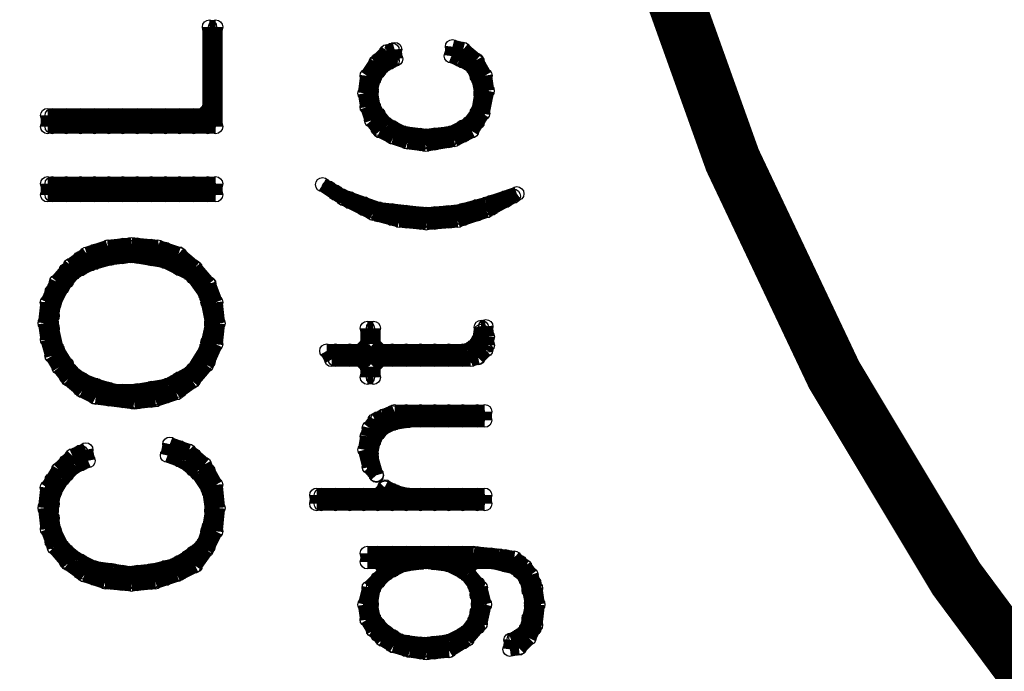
# Model space of a CAD drawing. Extents: x 97 to 162, y 100 to 201.
# Tile 7 of 70: x 102.89 to 106.36, y 136.42 to 138.72. Entities that reach past the tile are written whole.
import ezdxf

# ---------------------------------------------------------------- set-up
doc = ezdxf.new("R2010")
doc.units = 0
doc.layers.get('0').update_dxf_attribs({"linetype": 'CONTINUOUS'})
for name, color, linetype in [('C-MASK_GBR', 7, 'CONTINUOUS'), ('C-SILK_GBR', 6, 'CONTINUOUS'), ('S-MASK_GBR', 1, 'CONTINUOUS'), ('S-SILK_GBR', 4, 'CONTINUOUS')]:
    doc.layers.add(name, color=color, linetype=linetype)

# ---------------------------------------------------------------- blocks, each defined once
blk = doc.blocks.new('ROUND_2')
blk.add_circle((0, 0), 0.025)

msp = doc.modelspace()

# ---------------------------------------------------------------- linework, layer by layer
at = {"layer": 'C-MASK_GBR', "const_width": 0.199898}
msp.add_lwpolyline([(112.951768, 154.795474, 0.8105042), (108.231686, 129.20345)], format="xyb", dxfattribs=at)
msp.add_lwpolyline([(104.750108, 141.500098, 1), (121.849896, 141.500098, 1)], format="xyb", close=True, dxfattribs=at)
at = {"layer": 'C-SILK_GBR', "const_width": 0.199898}
msp.add_lwpolyline([(112.951768, 154.795474, 0.8105042), (108.231686, 129.20345)], format="xyb", dxfattribs=at)
msp.add_lwpolyline([(104.750108, 141.500098, 1), (121.849896, 141.500098, 1)], format="xyb", close=True, dxfattribs=at)
at = {"layer": 'C-SILK_GBR', "const_width": 0.050038}
for points in [[(103.576882, 138.698224), (103.555292, 138.698224)], [(103.555292, 138.698224), (103.555292, 138.410696)], [(103.576882, 138.346434), (103.576882, 138.698224)], [(104.208834, 138.618722), (104.180894, 138.610848)], [(104.21239, 138.585194), (104.208834, 138.618722)], [(104.412796, 138.628628), (104.408986, 138.595608)], [(104.450896, 138.618976), (104.412796, 138.628628)], [(104.44988, 138.577828), (104.44988, 138.61923)], [(104.496616, 138.580876), (104.450896, 138.618976)], [(104.180894, 138.610848), (104.14254, 138.572494)], [(104.192324, 138.575034), (104.21239, 138.585194)], [(104.199944, 138.578844), (104.199944, 138.616182)], [(104.408986, 138.595608), (104.436164, 138.58494)], [(104.436164, 138.58494), (104.437942, 138.583924)], [(104.437942, 138.583924), (104.473756, 138.566144)], [(104.14254, 138.572494), (104.111552, 138.525758)], [(104.138222, 138.521948), (104.156002, 138.548618)], [(104.149906, 138.539728), (104.149906, 138.57986)], [(104.156002, 138.548618), (104.16286, 138.55573)], [(104.16286, 138.55573), (104.189784, 138.57351)], [(104.189784, 138.57351), (104.192324, 138.575034)], [(104.473756, 138.566144), (104.484932, 138.554968)], [(104.484932, 138.554968), (104.502712, 138.519154)], [(104.527604, 138.52652), (104.496616, 138.580876)], [(104.499918, 138.524742), (104.499918, 138.575034)], [(104.111552, 138.525758), (104.103932, 138.464036)], [(104.125776, 138.47826), (104.134666, 138.514074)], [(104.134666, 138.514074), (104.138222, 138.521948)], [(104.502712, 138.519154), (104.504998, 138.513058)], [(104.504998, 138.513058), (104.513888, 138.468354)], [(104.535478, 138.472926), (104.527604, 138.52652)], [(104.125014, 138.472418), (104.125776, 138.47826)], [(104.103932, 138.464036), (104.111806, 138.415776)], [(104.125268, 138.4681), (104.125014, 138.472418)], [(104.134158, 138.41476), (104.125268, 138.4681)], [(104.513888, 138.45921), (104.504998, 138.405616)], [(104.513888, 138.468354), (104.514396, 138.463274)], [(104.514396, 138.463274), (104.513888, 138.45921)], [(104.519222, 138.392408), (104.535478, 138.472926)], [(103.555292, 138.410696), (103.5304, 138.385804)], [(104.111806, 138.415776), (104.127554, 138.368278)], [(104.139492, 138.403076), (104.134158, 138.41476)], [(103.5304, 138.385804), (102.984046, 138.385804)], [(102.984046, 138.385804), (102.984046, 138.346434)], [(103.000048, 138.346434), (103.000048, 138.385804)], [(103.050086, 138.346434), (103.050086, 138.385804)], [(103.100124, 138.346434), (103.100124, 138.385804)], [(103.149908, 138.346434), (103.149908, 138.385804)], [(103.199946, 138.346434), (103.199946, 138.385804)], [(103.249984, 138.346434), (103.249984, 138.385804)], [(103.300022, 138.346434), (103.300022, 138.385804)], [(103.35006, 138.346434), (103.35006, 138.385804)], [(103.400098, 138.346434), (103.400098, 138.385804)], [(103.449882, 138.346434), (103.449882, 138.385804)], [(103.49992, 138.346434), (103.49992, 138.385804)], [(103.549958, 138.346434), (103.549958, 138.395202)], [(104.175052, 138.358372), (104.139492, 138.403076)], [(104.149906, 138.340592), (104.149906, 138.389868)], [(104.500426, 138.394948), (104.473502, 138.359134)], [(104.480868, 138.33094), (104.519222, 138.392408)], [(104.499918, 138.361674), (104.499918, 138.39444)], [(104.504998, 138.405616), (104.500426, 138.394948)], [(102.984046, 138.346434), (103.576882, 138.346434)], [(104.127554, 138.368278), (104.157272, 138.331448)], [(104.183434, 138.351768), (104.175052, 138.358372)], [(104.237028, 138.324844), (104.183434, 138.351768)], [(104.199944, 138.310112), (104.199944, 138.343386)], [(104.464866, 138.351768), (104.411272, 138.324844)], [(104.44988, 138.315446), (104.44988, 138.344402)], [(104.473502, 138.359134), (104.464866, 138.351768)], [(104.157272, 138.331448), (104.204262, 138.30808)], [(104.204262, 138.30808), (104.253792, 138.29157)], [(104.245156, 138.322558), (104.237028, 138.324844)], [(104.31653, 138.313668), (104.245156, 138.322558)], [(104.249982, 138.29284), (104.249982, 138.321796)], [(104.30002, 138.285728), (104.30002, 138.3157)], [(104.322372, 138.313668), (104.31653, 138.313668)], [(104.402636, 138.322558), (104.322372, 138.313668)], [(104.350058, 138.288522), (104.350058, 138.316716)], [(104.400096, 138.29665), (104.400096, 138.32205)], [(104.411272, 138.324844), (104.402636, 138.322558)], [(104.418892, 138.299952), (104.480868, 138.33094)], [(104.253792, 138.29157), (104.31907, 138.283188)], [(104.31907, 138.283188), (104.418892, 138.299952)], [(103.576882, 138.144758), (102.984046, 138.144758)], [(102.984046, 138.144758), (102.984046, 138.105388)], [(103.000048, 138.105388), (103.000048, 138.144758)], [(103.050086, 138.105388), (103.050086, 138.144758)], [(103.100124, 138.105388), (103.100124, 138.144758)], [(103.149908, 138.105388), (103.149908, 138.144758)], [(103.199946, 138.105388), (103.199946, 138.144758)], [(103.249984, 138.105388), (103.249984, 138.144758)], [(103.300022, 138.105388), (103.300022, 138.144758)], [(103.35006, 138.105388), (103.35006, 138.144758)], [(103.400098, 138.105388), (103.400098, 138.144758)], [(103.449882, 138.105388), (103.449882, 138.144758)], [(103.49992, 138.105388), (103.49992, 138.144758)], [(103.549958, 138.105388), (103.549958, 138.144758)], [(103.576882, 138.105388), (103.576882, 138.144758)], [(103.976678, 138.129264), (103.95458, 138.141456)], [(103.95458, 138.141456), (104.028748, 138.09218)], [(102.984046, 138.105388), (103.576882, 138.105388)], [(104.021128, 138.102594), (103.976678, 138.129264)], [(104.000046, 138.11123), (104.000046, 138.115294)], [(104.025446, 138.100562), (104.021128, 138.102594)], [(104.150414, 138.055858), (104.025446, 138.100562)], [(104.640126, 138.109452), (104.532938, 138.073638)], [(104.532938, 138.049), (104.627934, 138.100816)], [(104.599994, 138.085576), (104.599994, 138.09599)], [(104.627934, 138.100816), (104.640126, 138.109452)], [(104.028748, 138.09218), (104.132126, 138.040364)], [(104.050084, 138.081512), (104.050084, 138.091926)], [(104.100122, 138.05662), (104.100122, 138.073892)], [(104.531668, 138.07313), (104.43337, 138.04646)], [(104.499918, 138.038078), (104.499918, 138.064494)], [(104.532938, 138.073638), (104.531668, 138.07313)], [(104.549956, 138.058144), (104.549956, 138.079226)], [(104.132126, 138.040364), (104.225852, 138.014964)], [(104.149906, 138.035538), (104.149906, 138.056112)], [(104.156256, 138.054588), (104.150414, 138.055858)], [(104.316784, 138.036808), (104.156256, 138.054588)], [(104.199944, 138.021822), (104.199944, 138.049762)], [(104.249982, 138.012678), (104.249982, 138.044174)], [(104.30002, 138.008106), (104.30002, 138.038586)], [(104.32161, 138.036808), (104.316784, 138.036808)], [(104.428798, 138.045698), (104.32161, 138.036808)], [(104.350058, 138.008614), (104.350058, 138.039094)], [(104.400096, 138.012424), (104.400096, 138.043158)], [(104.43337, 138.04646), (104.428798, 138.045698)], [(104.43083, 138.014964), (104.532938, 138.049)], [(104.44988, 138.021314), (104.44988, 138.051032)], [(104.225852, 138.014964), (104.319832, 138.006328)], [(104.319832, 138.006328), (104.43083, 138.014964)], [(103.280464, 137.930128), (103.19639, 137.921746)], [(103.199946, 137.880598), (103.199946, 137.922254)], [(103.249984, 137.887456), (103.249984, 137.92708)], [(103.373428, 137.921746), (103.280464, 137.930128)], [(103.300022, 137.888218), (103.300022, 137.92835)], [(103.35006, 137.879836), (103.35006, 137.924032)], [(103.122222, 137.897108), (103.065326, 137.856468)], [(103.19639, 137.921746), (103.122222, 137.897108)], [(103.149908, 137.866374), (103.149908, 137.906506)], [(103.205788, 137.881868), (103.277162, 137.890758)], [(103.277162, 137.890758), (103.284528, 137.890758)], [(103.284528, 137.890758), (103.391716, 137.872978)], [(103.446326, 137.897362), (103.373428, 137.921746)], [(103.400098, 137.86993), (103.400098, 137.912856)], [(103.50373, 137.84834), (103.446326, 137.897362)], [(103.449882, 137.845038), (103.449882, 137.894314)], [(103.065326, 137.856468), (103.01605, 137.799064)], [(103.081582, 137.834878), (103.135176, 137.861548)], [(103.100124, 137.844022), (103.100124, 137.88136)], [(103.135176, 137.861548), (103.139494, 137.863326)], [(103.139494, 137.863326), (103.201978, 137.881106)], [(103.201978, 137.881106), (103.205788, 137.881868)], [(103.391716, 137.872978), (103.398574, 137.870692)], [(103.398574, 137.870692), (103.487982, 137.825988)], [(103.03764, 137.78357), (103.073454, 137.82802)], [(103.050086, 137.799064), (103.050086, 137.838688)], [(103.073454, 137.82802), (103.081582, 137.834878)], [(103.487982, 137.825988), (103.497126, 137.818114)], [(103.497126, 137.818114), (103.54183, 137.75563)], [(103.49992, 137.81405), (103.49992, 137.851388)], [(103.55326, 137.790682), (103.50373, 137.84834)], [(103.01605, 137.799064), (102.983284, 137.725658)], [(103.034846, 137.778998), (103.03764, 137.78357)], [(103.549958, 137.725658), (103.549958, 137.794238)], [(103.57739, 137.726166), (103.55326, 137.790682)], [(103.000048, 137.678668), (103.000048, 137.762996)], [(103.007922, 137.725404), (103.034846, 137.778998)], [(103.54183, 137.75563), (103.545894, 137.745978)], [(102.983284, 137.725658), (102.975156, 137.652252)], [(102.996746, 137.6553), (103.005636, 137.717784)], [(103.005636, 137.717784), (103.007922, 137.725404)], [(103.545894, 137.745978), (103.563674, 137.65657)], [(103.585518, 137.651744), (103.57739, 137.726166)], [(102.975156, 137.652252), (102.983538, 137.594594)], [(102.996492, 137.651744), (102.996746, 137.6553)], [(102.997, 137.64641), (102.996492, 137.651744)], [(103.01478, 137.565892), (102.997, 137.64641)], [(103.563674, 137.64641), (103.545894, 137.565892)], [(103.563674, 137.65657), (103.564182, 137.651744)], [(103.564182, 137.651744), (103.563674, 137.64641)], [(103.57739, 137.578084), (103.585518, 137.651744)], [(103.000048, 137.536682), (103.000048, 137.632948)], [(104.133904, 137.634726), (104.112568, 137.634726)], [(104.112568, 137.634726), (104.112568, 137.579354)], [(104.133904, 137.579354), (104.133904, 137.634726)], [(104.513126, 137.616184), (104.503982, 137.589514)], [(104.514396, 137.624058), (104.513126, 137.616184)], [(104.530652, 137.640568), (104.514396, 137.638028)], [(104.514396, 137.638028), (104.514396, 137.624058)], [(104.535732, 137.6045), (104.530652, 137.640568)], [(102.983538, 137.594594), (102.999794, 137.536936)], [(103.544624, 137.504678), (103.57739, 137.578084)], [(103.549958, 137.516362), (103.549958, 137.584688)], [(104.112568, 137.579354), (104.087422, 137.554462)], [(104.15905, 137.554462), (104.133904, 137.579354)], [(104.49814, 137.579608), (104.488996, 137.570718)], [(104.503982, 137.589514), (104.49814, 137.579608)], [(104.499918, 137.529824), (104.499918, 137.581894)], [(104.52989, 137.557256), (104.535732, 137.574528)], [(104.535732, 137.574528), (104.535732, 137.6045)], [(103.018082, 137.558272), (103.01478, 137.565892)], [(103.062786, 137.486644), (103.018082, 137.558272)], [(103.542592, 137.558272), (103.497888, 137.486644)], [(103.545894, 137.565892), (103.542592, 137.558272)], [(104.087422, 137.554462), (103.969312, 137.554462)], [(103.969312, 137.554462), (103.986076, 137.523982)], [(104.000046, 137.523982), (104.000046, 137.554462)], [(104.050084, 137.523982), (104.050084, 137.554462)], [(104.100122, 137.52068), (104.100122, 137.557764)], [(104.149906, 137.522458), (104.149906, 137.55624)], [(104.45369, 137.554462), (104.15905, 137.554462)], [(104.199944, 137.523982), (104.199944, 137.554462)], [(104.249982, 137.523982), (104.249982, 137.554462)], [(104.30002, 137.523982), (104.30002, 137.554462)], [(104.350058, 137.523982), (104.350058, 137.554462)], [(104.400096, 137.523982), (104.400096, 137.554462)], [(104.44988, 137.523982), (104.44988, 137.554462)], [(104.464866, 137.557002), (104.45369, 137.554462)], [(104.482646, 137.566146), (104.464866, 137.557002)], [(104.488996, 137.570718), (104.482646, 137.566146)], [(104.50322, 137.530586), (104.52989, 137.557256)], [(102.999794, 137.536936), (103.024178, 137.49655)], [(103.050086, 137.464038), (103.050086, 137.507218)], [(103.986076, 137.523982), (104.087422, 137.523982)], [(104.087422, 137.523982), (104.112568, 137.49909)], [(104.133904, 137.49909), (104.15905, 137.523982)], [(104.15905, 137.523982), (104.477312, 137.523982)], [(104.477312, 137.523982), (104.50322, 137.530586)], [(103.024178, 137.49655), (103.057198, 137.455148)], [(103.068882, 137.48004), (103.062786, 137.486644)], [(103.104696, 137.453116), (103.068882, 137.48004)], [(103.488998, 137.478262), (103.40848, 137.433558)], [(103.497888, 137.486644), (103.488998, 137.478262)], [(103.495602, 137.447274), (103.544624, 137.504678)], [(103.49992, 137.452354), (103.49992, 137.489946)], [(104.112568, 137.49909), (104.112568, 137.461498)], [(104.133904, 137.461498), (104.133904, 137.49909)], [(103.057198, 137.455148), (103.106728, 137.414)], [(103.100124, 137.419334), (103.100124, 137.456672)], [(103.110284, 137.450068), (103.104696, 137.453116)], [(103.154988, 137.432034), (103.110284, 137.450068)], [(103.438452, 137.40638), (103.495602, 137.447274)], [(103.449882, 137.414762), (103.449882, 137.456418)], [(104.112568, 137.461498), (104.133904, 137.461498)], [(103.106728, 137.414), (103.153718, 137.390378)], [(103.149908, 137.392156), (103.149908, 137.434066)], [(103.157528, 137.431272), (103.154988, 137.432034)], [(103.220012, 137.413492), (103.157528, 137.431272)], [(103.199946, 137.384536), (103.199946, 137.41908)], [(103.22687, 137.412476), (103.220012, 137.413492)], [(103.289354, 137.412476), (103.22687, 137.412476)], [(103.249984, 137.37844), (103.249984, 137.412476)], [(103.293418, 137.41273), (103.289354, 137.412476)], [(103.400606, 137.430764), (103.293418, 137.41273)], [(103.300022, 137.37463), (103.300022, 137.414)], [(103.35006, 137.380218), (103.35006, 137.422382)], [(103.364284, 137.381742), (103.438452, 137.40638)], [(103.400098, 137.39368), (103.400098, 137.43051)], [(103.40848, 137.433558), (103.400606, 137.430764)], [(103.153718, 137.390378), (103.289354, 137.37336)], [(103.289354, 137.37336), (103.364284, 137.381742)], [(104.208326, 137.340086), (104.16921, 137.324592)], [(104.199944, 137.297668), (104.199944, 137.336784)], [(104.526842, 137.340086), (104.208326, 137.340086)], [(104.249982, 137.307574), (104.249982, 137.340086)], [(104.30002, 137.30986), (104.30002, 137.340086)], [(104.350058, 137.30986), (104.350058, 137.340086)], [(104.400096, 137.30986), (104.400096, 137.340086)], [(104.44988, 137.30986), (104.44988, 137.340086)], [(104.499918, 137.30986), (104.499918, 137.340086)], [(104.526842, 137.30986), (104.526842, 137.340086)], [(104.139746, 137.30986), (104.119426, 137.282682)], [(104.16921, 137.324592), (104.139746, 137.30986)], [(104.149906, 137.26287), (104.149906, 137.31494)], [(104.165654, 137.280396), (104.201214, 137.298176)], [(104.201214, 137.298176), (104.208326, 137.300462)], [(104.208326, 137.300462), (104.26192, 137.309606)], [(104.26192, 137.309606), (104.265984, 137.30986)], [(104.265984, 137.30986), (104.526842, 137.30986)], [(104.119426, 137.282682), (104.11206, 137.252964)], [(104.138222, 137.24509), (104.156002, 137.272014)], [(104.156002, 137.272014), (104.165654, 137.280396)], [(104.11206, 137.252964), (104.104186, 137.205466)], [(104.125522, 137.191496), (104.134412, 137.2362)], [(104.134412, 137.2362), (104.138222, 137.24509)], [(103.119174, 137.205466), (103.071422, 137.184384)], [(103.100124, 137.155174), (103.100124, 137.197084)], [(103.126794, 137.166858), (103.119174, 137.205466)], [(103.415338, 137.225532), (103.40721, 137.185654)], [(103.481886, 137.201148), (103.415338, 137.225532)], [(103.449882, 137.169652), (103.449882, 137.212832)], [(103.537512, 137.15365), (103.481886, 137.201148)], [(104.104186, 137.205466), (104.119172, 137.14476)], [(103.071422, 137.184384), (103.023162, 137.136124)], [(103.050086, 137.117582), (103.050086, 137.162794)], [(103.083106, 137.148062), (103.126794, 137.166858)], [(103.40721, 137.185654), (103.458772, 137.16635)], [(103.458772, 137.16635), (103.46563, 137.162286)], [(103.46563, 137.162286), (103.510334, 137.126726)], [(103.49992, 137.134854), (103.49992, 137.185654)], [(104.12603, 137.179812), (104.125522, 137.191496)], [(104.14381, 137.117328), (104.12603, 137.179812)], [(103.023162, 137.136124), (102.98303, 137.071862)], [(103.039418, 137.106914), (103.075232, 137.142728)], [(103.075232, 137.142728), (103.083106, 137.148062)], [(103.510334, 137.126726), (103.515414, 137.120884)], [(103.57739, 137.081768), (103.537512, 137.15365)], [(103.549958, 137.069068), (103.549958, 137.131044)], [(104.119172, 137.14476), (104.144318, 137.11555)], [(103.000048, 137.014458), (103.000048, 137.098786)], [(103.008938, 137.057384), (103.035608, 137.102088)], [(103.035608, 137.102088), (103.039418, 137.106914)], [(103.515414, 137.120884), (103.551228, 137.067544)], [(104.144318, 137.11555), (104.14381, 137.117328)], [(102.98303, 137.071862), (102.975156, 136.99998)], [(103.005636, 137.048748), (103.008938, 137.057384)], [(103.551228, 137.067544), (103.555038, 137.05713)], [(103.555038, 137.05713), (103.563928, 136.994646)], [(103.585518, 136.99998), (103.57739, 137.081768)], [(104.175052, 137.070592), (104.149906, 137.045446)], [(104.210358, 137.05713), (104.174544, 137.07491)], [(104.174544, 137.07491), (104.175052, 137.070592)], [(104.199944, 137.01522), (104.199944, 137.06221)], [(104.215438, 137.055098), (104.210358, 137.05713)], [(104.250998, 137.046208), (104.215438, 137.055098)], [(102.996746, 136.995154), (103.005636, 137.048748)], [(104.149906, 137.045446), (103.934006, 137.045446)], [(103.934006, 137.045446), (103.934006, 137.01522)], [(103.950008, 137.01522), (103.950008, 137.045446)], [(104.000046, 137.01522), (104.000046, 137.045446)], [(104.050084, 137.01522), (104.050084, 137.045446)], [(104.100122, 137.01522), (104.100122, 137.045446)], [(104.149906, 137.01522), (104.149906, 137.045446)], [(104.249982, 137.01522), (104.249982, 137.046462)], [(104.257094, 137.045446), (104.250998, 137.046208)], [(104.526842, 137.045446), (104.257094, 137.045446)], [(104.30002, 137.01522), (104.30002, 137.045446)], [(104.350058, 137.01522), (104.350058, 137.045446)], [(104.400096, 137.01522), (104.400096, 137.045446)], [(104.44988, 137.01522), (104.44988, 137.045446)], [(104.499918, 137.01522), (104.499918, 137.045446)], [(104.526842, 137.01522), (104.526842, 137.045446)], [(102.975156, 136.99998), (102.983538, 136.925558)], [(102.996492, 136.99109), (102.996746, 136.995154)], [(102.996746, 136.987534), (102.996492, 136.99109)], [(103.005636, 136.92505), (102.996746, 136.987534)], [(103.563928, 136.987026), (103.555038, 136.933432)], [(103.563928, 136.994646), (103.564182, 136.99109)], [(103.564182, 136.99109), (103.563928, 136.987026)], [(103.57739, 136.917684), (103.585518, 136.99998)], [(103.934006, 137.01522), (104.526842, 137.01522)], [(103.000048, 136.881362), (103.000048, 136.964166)], [(102.983538, 136.925558), (103.007668, 136.861042)], [(103.007922, 136.91743), (103.005636, 136.92505)], [(103.034846, 136.863836), (103.007922, 136.91743)], [(103.554022, 136.929622), (103.536242, 136.876028)], [(103.544624, 136.852152), (103.57739, 136.917684)], [(103.549958, 136.863074), (103.549958, 136.91743)], [(103.555038, 136.933432), (103.554022, 136.929622)], [(103.007668, 136.861042), (103.056182, 136.8044)], [(103.04145, 136.855454), (103.034846, 136.863836)], [(103.086154, 136.81964), (103.04145, 136.855454)], [(103.050086, 136.811512), (103.050086, 136.848596)], [(103.528114, 136.864344), (103.48341, 136.828784)], [(103.504746, 136.796272), (103.544624, 136.852152)], [(103.536242, 136.876028), (103.528114, 136.864344)], [(103.090726, 136.816846), (103.086154, 136.81964)], [(103.144066, 136.790176), (103.090726, 136.816846)], [(103.100124, 136.773158), (103.100124, 136.812274)], [(103.480616, 136.826752), (103.436166, 136.800082)], [(103.48341, 136.828784), (103.480616, 136.826752)], [(103.49992, 136.793986), (103.49992, 136.841992)], [(104.48798, 136.840214), (104.112568, 136.840214)], [(104.112568, 136.840214), (104.112568, 136.809734)], [(104.149906, 136.809734), (104.149906, 136.840214)], [(104.199944, 136.779762), (104.199944, 136.840214)], [(104.249982, 136.801352), (104.249982, 136.840214)], [(104.30002, 136.807448), (104.30002, 136.840214)], [(104.350058, 136.806178), (104.350058, 136.840214)], [(104.400096, 136.79932), (104.400096, 136.840214)], [(104.44988, 136.774428), (104.44988, 136.840214)], [(104.57561, 136.831324), (104.48798, 136.840214)], [(104.499918, 136.809734), (104.499918, 136.838944)], [(104.549956, 136.809734), (104.549956, 136.833864)], [(104.630728, 136.82345), (104.57561, 136.831324)], [(104.599994, 136.798558), (104.599994, 136.828022)], [(104.667558, 136.793986), (104.630728, 136.82345)], [(103.056182, 136.8044), (103.113332, 136.763506)], [(103.15194, 136.787636), (103.144066, 136.790176)], [(103.149908, 136.751314), (103.149908, 136.788144)], [(103.213916, 136.778746), (103.15194, 136.787636)], [(103.199946, 136.737852), (103.199946, 136.780778)], [(103.267256, 136.77011), (103.213916, 136.778746)], [(103.354632, 136.778746), (103.274114, 136.769856)], [(103.35006, 136.737344), (103.35006, 136.778238)], [(103.357934, 136.779254), (103.354632, 136.778746)], [(103.429308, 136.797288), (103.357934, 136.779254)], [(103.400098, 136.750806), (103.400098, 136.789922)], [(103.436166, 136.800082), (103.429308, 136.797288)], [(103.440484, 136.764268), (103.504746, 136.796272)], [(103.449882, 136.769094), (103.449882, 136.808464)], [(104.112568, 136.809734), (104.149906, 136.809734)], [(104.149906, 136.809734), (104.175052, 136.784842)], [(104.175052, 136.784842), (104.167686, 136.767062)], [(104.183434, 136.77138), (104.237028, 136.798304)], [(104.237028, 136.798304), (104.245156, 136.80059)], [(104.245156, 136.80059), (104.31653, 136.809734)], [(104.31653, 136.809734), (104.322626, 136.809734)], [(104.322626, 136.809734), (104.394254, 136.80059)], [(104.394254, 136.80059), (104.402128, 136.798304)], [(104.402128, 136.798304), (104.455722, 136.77138)], [(104.464358, 136.784842), (104.48925, 136.809734)], [(104.4702, 136.76884), (104.464358, 136.784842)], [(104.48925, 136.809734), (104.551734, 136.809734)], [(104.551734, 136.809734), (104.55783, 136.808972)], [(104.55783, 136.808972), (104.629204, 136.791192)], [(104.629204, 136.791192), (104.640888, 136.784588)], [(104.640888, 136.784588), (104.667558, 136.757918)], [(104.650032, 136.775444), (104.650032, 136.80821)], [(104.690164, 136.764014), (104.667558, 136.793986)], [(103.113332, 136.763506), (103.187246, 136.738868)], [(103.249984, 136.73328), (103.249984, 136.772904)], [(103.274114, 136.769856), (103.267256, 136.77011)], [(103.300022, 136.732518), (103.300022, 136.77265)], [(103.364284, 136.738868), (103.440484, 136.764268)], [(104.167686, 136.767062), (104.118918, 136.718548)], [(104.14127, 136.730994), (104.177084, 136.766808)], [(104.149906, 136.739884), (104.149906, 136.749536)], [(104.177084, 136.766808), (104.183434, 136.77138)], [(104.455722, 136.77138), (104.464612, 136.764014)], [(104.464612, 136.764014), (104.491536, 136.728454)], [(104.511094, 136.719564), (104.4702, 136.76884)], [(104.667558, 136.757918), (104.674162, 136.746234)], [(104.674162, 136.746234), (104.683306, 136.71042)], [(104.705912, 136.716516), (104.690164, 136.764014)], [(103.187246, 136.738868), (103.28021, 136.730486)], [(103.28021, 136.730486), (103.364284, 136.738868)], [(104.118918, 136.718548), (104.103932, 136.658604)], [(104.125268, 136.663938), (104.134158, 136.717532)], [(104.134158, 136.717532), (104.14127, 136.730994)], [(104.491536, 136.728454), (104.496108, 136.717532)], [(104.496108, 136.717532), (104.504998, 136.663938)], [(104.499918, 136.69391), (104.499918, 136.733026)], [(104.52608, 136.659366), (104.511094, 136.719564)], [(104.683306, 136.71042), (104.68356, 136.709404)], [(104.68356, 136.709404), (104.69245, 136.6647)], [(104.70007, 136.57453), (104.70007, 136.734296)], [(104.71404, 136.659366), (104.705912, 136.716516)], [(104.103932, 136.658604), (104.111552, 136.605772)], [(104.125014, 136.659874), (104.125268, 136.663938)], [(104.125522, 136.654794), (104.125014, 136.659874)], [(104.134412, 136.610344), (104.125522, 136.654794)], [(104.504998, 136.654794), (104.495854, 136.610344)], [(104.504998, 136.663938), (104.505252, 136.659874)], [(104.505252, 136.659874), (104.504998, 136.654794)], [(104.51084, 136.59104), (104.52608, 136.659366)], [(104.69245, 136.654794), (104.68356, 136.610344)], [(104.69245, 136.6647), (104.692958, 136.659874)], [(104.692958, 136.659874), (104.69245, 136.654794)], [(104.705912, 136.586722), (104.71404, 136.659366)], [(104.111552, 136.605772), (104.134158, 136.56818)], [(104.14127, 136.59739), (104.134412, 136.610344)], [(104.495854, 136.610344), (104.491536, 136.600184)], [(104.499918, 136.57834), (104.499918, 136.630664)], [(104.683306, 136.609074), (104.674162, 136.573514)], [(104.68356, 136.610344), (104.683306, 136.609074)], [(104.134158, 136.56818), (104.1654, 136.536938)], [(104.177084, 136.56183), (104.14127, 136.59739)], [(104.149906, 136.552432), (104.149906, 136.588754)], [(104.46385, 136.536176), (104.51084, 136.59104)], [(104.491536, 136.600184), (104.464612, 136.56437)], [(104.674162, 136.573514), (104.663748, 136.558782)], [(104.683052, 136.540748), (104.705912, 136.586722)], [(104.1654, 136.536938), (104.20477, 136.513316)], [(104.181656, 136.55802), (104.177084, 136.56183)], [(104.22636, 136.53135), (104.181656, 136.55802)], [(104.199944, 136.51611), (104.199944, 136.547098)], [(104.400604, 136.496552), (104.46385, 136.536176)], [(104.455722, 136.557004), (104.402128, 136.530334)], [(104.44988, 136.52754), (104.44988, 136.55421)], [(104.464612, 136.56437), (104.455722, 136.557004)], [(104.619552, 136.534144), (104.615742, 136.501124)], [(104.631236, 136.537954), (104.619552, 136.534144)], [(104.637078, 136.540748), (104.631236, 136.537954)], [(104.663748, 136.558782), (104.637078, 136.540748)], [(104.647238, 136.504934), (104.683052, 136.540748)], [(104.650032, 136.507728), (104.650032, 136.549384)], [(104.20477, 136.513316), (104.262428, 136.496806)], [(104.236266, 136.527794), (104.22636, 136.53135)], [(104.30764, 136.518904), (104.236266, 136.527794)], [(104.249982, 136.500362), (104.249982, 136.52627)], [(104.30002, 136.491472), (104.30002, 136.51992)], [(104.313482, 136.518904), (104.30764, 136.518904)], [(104.393746, 136.527794), (104.313482, 136.518904)], [(104.350058, 136.491472), (104.350058, 136.522968)], [(104.402128, 136.530334), (104.393746, 136.527794)], [(104.400096, 136.496552), (104.400096, 136.529318)], [(104.615742, 136.501124), (104.647238, 136.504934)], [(104.262428, 136.496806), (104.320086, 136.488678)], [(104.320086, 136.488678), (104.400604, 136.496552)]]:
    msp.add_lwpolyline(points, dxfattribs=at)
at = {"layer": 'S-MASK_GBR', "const_width": 0.199898}
msp.add_lwpolyline([(112.951768, 154.795474, 0.8105042), (108.231686, 129.20345)], format="xyb", dxfattribs=at)
msp.add_lwpolyline([(104.750108, 141.500098, 1), (121.849896, 141.500098, 1)], format="xyb", close=True, dxfattribs=at)
at = {"layer": 'S-SILK_GBR', "const_width": 0.199898}
msp.add_lwpolyline([(112.951768, 154.795474, 0.8105042), (108.231686, 129.20345)], format="xyb", dxfattribs=at)
msp.add_lwpolyline([(104.750108, 141.500098, 1), (121.849896, 141.500098, 1)], format="xyb", close=True, dxfattribs=at)

# ---------------------------------------------------------------- block references
at = {"layer": 'C-SILK_GBR'}
for p in [(103.555292, 138.698224), (103.576882, 138.698224), (103.576882, 138.698224), (104.208834, 138.618722), (104.412796, 138.628628), (104.44988, 138.61923), (104.450896, 138.618976), (104.180894, 138.610848), (104.199944, 138.616182), (104.21239, 138.585194), (104.408986, 138.595608), (104.436164, 138.58494), (104.437942, 138.583924), (104.14254, 138.572494), (104.149906, 138.57986), (104.156002, 138.548618), (104.16286, 138.55573), (104.189784, 138.57351), (104.192324, 138.575034), (104.199944, 138.578844), (104.44988, 138.577828), (104.473756, 138.566144), (104.484932, 138.554968), (104.496616, 138.580876), (104.496616, 138.580876), (104.499918, 138.575034), (104.111552, 138.525758), (104.134666, 138.514074), (104.138222, 138.521948), (104.149906, 138.539728), (104.499918, 138.524742), (104.502712, 138.519154), (104.504998, 138.513058), (104.504998, 138.513058), (104.527604, 138.52652), (104.125776, 138.47826), (104.103932, 138.464036), (104.103932, 138.464036), (104.125014, 138.472418), (104.125268, 138.4681), (104.513888, 138.468354), (104.513888, 138.45921), (104.514396, 138.463274), (104.535478, 138.472926), (104.535478, 138.472926), (103.555292, 138.410696), (104.111806, 138.415776), (104.134158, 138.41476), (102.984046, 138.385804), (103.000048, 138.385804), (103.050086, 138.385804), (103.100124, 138.385804), (103.149908, 138.385804), (103.199946, 138.385804), (103.249984, 138.385804), (103.300022, 138.385804), (103.35006, 138.385804), (103.400098, 138.385804), (103.449882, 138.385804), (103.49992, 138.385804), (103.5304, 138.385804), (103.549958, 138.395202), (104.139492, 138.403076), (104.149906, 138.389868), (104.499918, 138.39444), (104.500426, 138.394948), (104.500426, 138.394948), (104.504998, 138.405616), (104.519222, 138.392408), (102.984046, 138.346434), (103.000048, 138.346434), (103.050086, 138.346434), (103.100124, 138.346434), (103.149908, 138.346434), (103.199946, 138.346434), (103.249984, 138.346434), (103.300022, 138.346434), (103.35006, 138.346434), (103.400098, 138.346434), (103.449882, 138.346434), (103.49992, 138.346434), (103.549958, 138.346434), (103.576882, 138.346434), (104.127554, 138.368278), (104.149906, 138.340592), (104.175052, 138.358372), (104.183434, 138.351768), (104.199944, 138.343386), (104.44988, 138.344402), (104.464866, 138.351768), (104.473502, 138.359134), (104.499918, 138.361674), (104.157272, 138.331448), (104.199944, 138.310112), (104.204262, 138.30808), (104.237028, 138.324844), (104.245156, 138.322558), (104.249982, 138.321796), (104.30002, 138.3157), (104.31653, 138.313668), (104.322372, 138.313668), (104.350058, 138.316716), (104.400096, 138.32205), (104.402636, 138.322558), (104.411272, 138.324844), (104.44988, 138.315446), (104.480868, 138.33094), (104.480868, 138.33094), (104.249982, 138.29284), (104.253792, 138.29157), (104.30002, 138.285728), (104.31907, 138.283188), (104.350058, 138.288522), (104.400096, 138.29665), (104.418892, 138.299952), (102.984046, 138.144758), (103.000048, 138.144758), (103.050086, 138.144758), (103.100124, 138.144758), (103.149908, 138.144758), (103.199946, 138.144758), (103.249984, 138.144758), (103.300022, 138.144758), (103.35006, 138.144758), (103.400098, 138.144758), (103.449882, 138.144758), (103.49992, 138.144758), (103.549958, 138.144758), (103.576882, 138.144758), (103.576882, 138.144758), (103.95458, 138.141456), (102.984046, 138.105388), (103.000048, 138.105388), (103.050086, 138.105388), (103.100124, 138.105388), (103.149908, 138.105388), (103.199946, 138.105388), (103.249984, 138.105388), (103.300022, 138.105388), (103.35006, 138.105388), (103.400098, 138.105388), (103.449882, 138.105388), (103.49992, 138.105388), (103.549958, 138.105388), (103.576882, 138.105388), (103.976678, 138.129264), (104.000046, 138.115294), (104.000046, 138.11123), (104.021128, 138.102594), (104.025446, 138.100562), (104.599994, 138.09599), (104.627934, 138.100816), (104.640126, 138.109452), (104.640126, 138.109452), (104.028748, 138.09218), (104.050084, 138.091926), (104.050084, 138.081512), (104.100122, 138.073892), (104.499918, 138.064494), (104.531668, 138.07313), (104.532938, 138.073638), (104.549956, 138.079226), (104.599994, 138.085576), (104.100122, 138.05662), (104.132126, 138.040364), (104.149906, 138.056112), (104.149906, 138.035538), (104.150414, 138.055858), (104.156256, 138.054588), (104.199944, 138.049762), (104.249982, 138.044174), (104.30002, 138.038586), (104.316784, 138.036808), (104.32161, 138.036808), (104.350058, 138.039094), (104.400096, 138.043158), (104.428798, 138.045698), (104.43337, 138.04646), (104.44988, 138.051032), (104.499918, 138.038078), (104.532938, 138.049), (104.549956, 138.058144), (104.199944, 138.021822), (104.225852, 138.014964), (104.249982, 138.012678), (104.30002, 138.008106), (104.319832, 138.006328), (104.350058, 138.008614), (104.400096, 138.012424), (104.43083, 138.014964), (104.44988, 138.021314), (103.199946, 137.922254), (103.249984, 137.92708), (103.280464, 137.930128), (103.300022, 137.92835), (103.35006, 137.924032), (103.122222, 137.897108), (103.149908, 137.906506), (103.19639, 137.921746), (103.249984, 137.887456), (103.277162, 137.890758), (103.284528, 137.890758), (103.300022, 137.888218), (103.373428, 137.921746), (103.400098, 137.912856), (103.446326, 137.897362), (103.449882, 137.894314), (103.065326, 137.856468), (103.100124, 137.88136), (103.135176, 137.861548), (103.139494, 137.863326), (103.149908, 137.866374), (103.199946, 137.880598), (103.201978, 137.881106), (103.205788, 137.881868), (103.35006, 137.879836), (103.391716, 137.872978), (103.398574, 137.870692), (103.400098, 137.86993), (103.050086, 137.838688), (103.073454, 137.82802), (103.081582, 137.834878), (103.100124, 137.844022), (103.449882, 137.845038), (103.487982, 137.825988), (103.497126, 137.818114), (103.49992, 137.851388), (103.50373, 137.84834), (103.01605, 137.799064), (103.03764, 137.78357), (103.050086, 137.799064), (103.49992, 137.81405), (103.549958, 137.794238), (103.55326, 137.790682), (103.000048, 137.762996), (103.034846, 137.778998), (103.54183, 137.75563), (102.983284, 137.725658), (103.005636, 137.717784), (103.007922, 137.725404), (103.545894, 137.745978), (103.549958, 137.725658), (103.57739, 137.726166), (102.975156, 137.652252), (102.996492, 137.651744), (102.996746, 137.6553), (102.997, 137.64641), (103.000048, 137.678668), (103.563674, 137.65657), (103.563674, 137.64641), (103.564182, 137.651744), (103.564182, 137.651744), (103.585518, 137.651744), (103.585518, 137.651744), (103.000048, 137.632948), (104.112568, 137.634726), (104.133904, 137.634726), (104.513126, 137.616184), (104.514396, 137.638028), (104.514396, 137.624058), (104.530652, 137.640568), (102.983538, 137.594594), (103.549958, 137.584688), (103.57739, 137.578084), (104.112568, 137.579354), (104.133904, 137.579354), (104.49814, 137.579608), (104.499918, 137.581894), (104.503982, 137.589514), (104.535732, 137.6045), (104.535732, 137.6045), (104.535732, 137.574528), (103.01478, 137.565892), (103.018082, 137.558272), (103.542592, 137.558272), (103.545894, 137.565892), (103.969312, 137.554462), (104.000046, 137.554462), (104.050084, 137.554462), (104.087422, 137.554462), (104.100122, 137.557764), (104.149906, 137.55624), (104.15905, 137.554462), (104.199944, 137.554462), (104.249982, 137.554462), (104.30002, 137.554462), (104.350058, 137.554462), (104.400096, 137.554462), (104.44988, 137.554462), (104.45369, 137.554462), (104.464866, 137.557002), (104.482646, 137.566146), (104.488996, 137.570718), (104.52989, 137.557256), (102.999794, 137.536936), (103.000048, 137.536682), (103.050086, 137.507218), (103.549958, 137.516362), (103.986076, 137.523982), (104.000046, 137.523982), (104.050084, 137.523982), (104.087422, 137.523982), (104.100122, 137.52068), (104.149906, 137.522458), (104.15905, 137.523982), (104.199944, 137.523982), (104.249982, 137.523982), (104.30002, 137.523982), (104.350058, 137.523982), (104.400096, 137.523982), (104.44988, 137.523982), (104.477312, 137.523982), (104.499918, 137.529824), (104.50322, 137.530586), (103.024178, 137.49655), (103.062786, 137.486644), (103.068882, 137.48004), (103.488998, 137.478262), (103.497888, 137.486644), (103.49992, 137.489946), (103.544624, 137.504678), (104.112568, 137.49909), (104.133904, 137.49909), (103.050086, 137.464038), (103.057198, 137.455148), (103.100124, 137.456672), (103.104696, 137.453116), (103.110284, 137.450068), (103.449882, 137.456418), (103.495602, 137.447274), (103.49992, 137.452354), (104.112568, 137.461498), (104.133904, 137.461498), (103.100124, 137.419334), (103.106728, 137.414), (103.149908, 137.434066), (103.154988, 137.432034), (103.157528, 137.431272), (103.199946, 137.41908), (103.220012, 137.413492), (103.22687, 137.412476), (103.249984, 137.412476), (103.289354, 137.412476), (103.293418, 137.41273), (103.300022, 137.414), (103.35006, 137.422382), (103.400098, 137.43051), (103.400606, 137.430764), (103.40848, 137.433558), (103.438452, 137.40638), (103.449882, 137.414762), (103.149908, 137.392156), (103.153718, 137.390378), (103.199946, 137.384536), (103.249984, 137.37844), (103.289354, 137.37336), (103.300022, 137.37463), (103.35006, 137.380218), (103.364284, 137.381742), (103.400098, 137.39368), (104.199944, 137.336784), (104.208326, 137.340086), (104.249982, 137.340086), (104.30002, 137.340086), (104.350058, 137.340086), (104.400096, 137.340086), (104.44988, 137.340086), (104.499918, 137.340086), (104.526842, 137.340086), (104.526842, 137.340086), (104.139746, 137.30986), (104.149906, 137.31494), (104.16921, 137.324592), (104.199944, 137.297668), (104.201214, 137.298176), (104.208326, 137.300462), (104.249982, 137.307574), (104.26192, 137.309606), (104.265984, 137.30986), (104.30002, 137.30986), (104.350058, 137.30986), (104.400096, 137.30986), (104.44988, 137.30986), (104.499918, 137.30986), (104.526842, 137.30986), (104.119426, 137.282682), (104.149906, 137.26287), (104.156002, 137.272014), (104.165654, 137.280396), (104.11206, 137.252964), (104.134412, 137.2362), (104.138222, 137.24509), (103.100124, 137.197084), (103.119174, 137.205466), (103.415338, 137.225532), (103.449882, 137.212832), (103.481886, 137.201148), (103.481886, 137.201148), (104.104186, 137.205466), (103.050086, 137.162794), (103.071422, 137.184384), (103.126794, 137.166858), (103.40721, 137.185654), (103.449882, 137.169652), (103.458772, 137.16635), (103.46563, 137.162286), (103.49992, 137.185654), (104.125522, 137.191496), (104.12603, 137.179812), (103.023162, 137.136124), (103.075232, 137.142728), (103.083106, 137.148062), (103.100124, 137.155174), (103.49992, 137.134854), (103.510334, 137.126726), (103.537512, 137.15365), (103.549958, 137.131044), (104.119172, 137.14476), (103.000048, 137.098786), (103.035608, 137.102088), (103.039418, 137.106914), (103.050086, 137.117582), (103.515414, 137.120884), (103.515414, 137.120884), (104.14381, 137.117328), (104.144318, 137.11555), (102.98303, 137.071862), (103.008938, 137.057384), (103.549958, 137.069068), (103.551228, 137.067544), (103.555038, 137.05713), (103.57739, 137.081768), (104.174544, 137.07491), (104.175052, 137.070592), (104.199944, 137.06221), (104.210358, 137.05713), (104.215438, 137.055098), (103.005636, 137.048748), (103.934006, 137.045446), (103.950008, 137.045446), (104.000046, 137.045446), (104.050084, 137.045446), (104.100122, 137.045446), (104.149906, 137.045446), (104.149906, 137.045446), (104.249982, 137.046462), (104.250998, 137.046208), (104.257094, 137.045446), (104.30002, 137.045446), (104.350058, 137.045446), (104.400096, 137.045446), (104.44988, 137.045446), (104.499918, 137.045446), (104.526842, 137.045446), (104.526842, 137.045446), (102.975156, 136.99998), (102.996492, 136.99109), (102.996746, 136.995154), (102.996746, 136.987534), (103.000048, 137.014458), (103.563928, 136.994646), (103.563928, 136.987026), (103.564182, 136.99109), (103.585518, 136.99998), (103.585518, 136.99998), (103.934006, 137.01522), (103.950008, 137.01522), (104.000046, 137.01522), (104.050084, 137.01522), (104.100122, 137.01522), (104.149906, 137.01522), (104.199944, 137.01522), (104.249982, 137.01522), (104.30002, 137.01522), (104.350058, 137.01522), (104.400096, 137.01522), (104.44988, 137.01522), (104.499918, 137.01522), (104.526842, 137.01522), (103.000048, 136.964166), (102.983538, 136.925558), (103.005636, 136.92505), (103.007922, 136.91743), (103.549958, 136.91743), (103.554022, 136.929622), (103.555038, 136.933432), (103.57739, 136.917684), (103.000048, 136.881362), (103.007668, 136.861042), (103.034846, 136.863836), (103.04145, 136.855454), (103.050086, 136.848596), (103.528114, 136.864344), (103.536242, 136.876028), (103.544624, 136.852152), (103.549958, 136.863074), (103.050086, 136.811512), (103.086154, 136.81964), (103.090726, 136.816846), (103.100124, 136.812274), (103.480616, 136.826752), (103.48341, 136.828784), (103.49992, 136.841992), (104.112568, 136.840214), (104.149906, 136.840214), (104.199944, 136.840214), (104.249982, 136.840214), (104.30002, 136.840214), (104.350058, 136.840214), (104.400096, 136.840214), (104.44988, 136.840214), (104.48798, 136.840214), (104.499918, 136.838944), (104.549956, 136.833864), (104.57561, 136.831324), (104.599994, 136.828022), (104.630728, 136.82345), (103.056182, 136.8044), (103.144066, 136.790176), (103.149908, 136.788144), (103.15194, 136.787636), (103.199946, 136.780778), (103.213916, 136.778746), (103.35006, 136.778238), (103.354632, 136.778746), (103.357934, 136.779254), (103.400098, 136.789922), (103.429308, 136.797288), (103.436166, 136.800082), (103.449882, 136.808464), (103.49992, 136.793986), (103.504746, 136.796272), (104.112568, 136.809734), (104.149906, 136.809734), (104.149906, 136.809734), (104.175052, 136.784842), (104.199944, 136.779762), (104.237028, 136.798304), (104.245156, 136.80059), (104.249982, 136.801352), (104.30002, 136.807448), (104.31653, 136.809734), (104.322626, 136.809734), (104.350058, 136.806178), (104.394254, 136.80059), (104.400096, 136.79932), (104.402128, 136.798304), (104.464358, 136.784842), (104.48925, 136.809734), (104.499918, 136.809734), (104.549956, 136.809734), (104.551734, 136.809734), (104.55783, 136.808972), (104.599994, 136.798558), (104.629204, 136.791192), (104.640888, 136.784588), (104.650032, 136.80821), (104.650032, 136.775444), (104.667558, 136.793986), (103.100124, 136.773158), (103.113332, 136.763506), (103.149908, 136.751314), (103.249984, 136.772904), (103.267256, 136.77011), (103.267256, 136.77011), (103.274114, 136.769856), (103.300022, 136.77265), (103.400098, 136.750806), (103.440484, 136.764268), (103.449882, 136.769094), (104.149906, 136.749536), (104.167686, 136.767062), (104.177084, 136.766808), (104.183434, 136.77138), (104.44988, 136.774428), (104.455722, 136.77138), (104.464612, 136.764014), (104.4702, 136.76884), (104.667558, 136.757918), (104.674162, 136.746234), (104.690164, 136.764014), (103.187246, 136.738868), (103.199946, 136.737852), (103.249984, 136.73328), (103.28021, 136.730486), (103.300022, 136.732518), (103.35006, 136.737344), (103.364284, 136.738868), (104.118918, 136.718548), (104.134158, 136.717532), (104.14127, 136.730994), (104.149906, 136.739884), (104.491536, 136.728454), (104.496108, 136.717532), (104.499918, 136.733026), (104.511094, 136.719564), (104.683306, 136.71042), (104.68356, 136.709404), (104.70007, 136.734296), (104.705912, 136.716516), (104.499918, 136.69391), (104.103932, 136.658604), (104.125014, 136.659874), (104.125268, 136.663938), (104.125522, 136.654794), (104.504998, 136.663938), (104.504998, 136.654794), (104.504998, 136.654794), (104.505252, 136.659874), (104.505252, 136.659874), (104.52608, 136.659366), (104.69245, 136.6647), (104.69245, 136.654794), (104.692958, 136.659874), (104.71404, 136.659366), (104.71404, 136.659366), (104.111552, 136.605772), (104.134412, 136.610344), (104.495854, 136.610344), (104.499918, 136.630664), (104.683306, 136.609074), (104.68356, 136.610344), (104.134158, 136.56818), (104.14127, 136.59739), (104.149906, 136.588754), (104.491536, 136.600184), (104.499918, 136.57834), (104.51084, 136.59104), (104.674162, 136.573514), (104.70007, 136.57453), (104.705912, 136.586722), (104.149906, 136.552432), (104.1654, 136.536938), (104.177084, 136.56183), (104.181656, 136.55802), (104.199944, 136.547098), (104.44988, 136.55421), (104.455722, 136.557004), (104.46385, 136.536176), (104.464612, 136.56437), (104.619552, 136.534144), (104.631236, 136.537954), (104.637078, 136.540748), (104.650032, 136.549384), (104.663748, 136.558782), (104.683052, 136.540748), (104.199944, 136.51611), (104.20477, 136.513316), (104.22636, 136.53135), (104.236266, 136.527794), (104.249982, 136.52627), (104.249982, 136.500362), (104.30002, 136.51992), (104.30764, 136.518904), (104.313482, 136.518904), (104.350058, 136.522968), (104.393746, 136.527794), (104.400096, 136.529318), (104.402128, 136.530334), (104.44988, 136.52754), (104.615742, 136.501124), (104.647238, 136.504934), (104.650032, 136.507728), (104.262428, 136.496806), (104.30002, 136.491472), (104.320086, 136.488678), (104.350058, 136.491472), (104.400096, 136.496552), (104.400604, 136.496552)]:
    msp.add_blockref('ROUND_2', p, dxfattribs=at)

doc.saveas('drawing.dxf')
